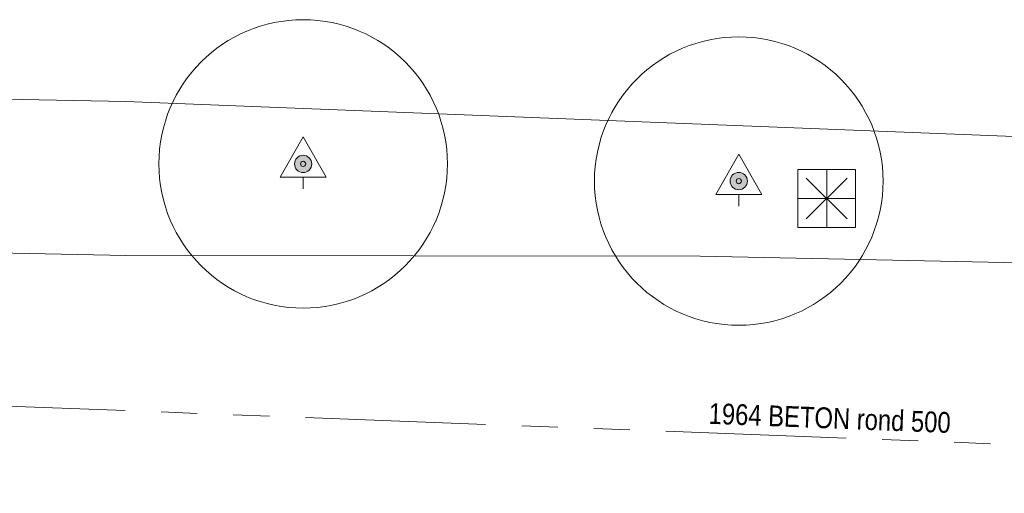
# Model space of a CAD drawing. Header units: millimetres. Extents: x 812 to 183790, y 13 to 580968.
# Tile 68 of 256: x 182498 to 182515, y 580803 to 580811. Entities that reach past the tile are written whole.
import ezdxf

# ---------------------------------------------------------------- set-up
doc = ezdxf.new("R2010")
doc.units = ezdxf.units.MM
doc.header["$LTSCALE"] = 5
doc.linetypes.add('PHANTOM2', pattern=[1.25, 0.625, -0.125, 0.125, -0.125, 0.125, -0.125])
for name, color, linetype, lineweight in [('000 Specificaties_S', 252, 'Continuous', 13), ('046 GEMENGD STELSEL', 252, 'PHANTOM2', 0), ('boom', 252, 'Continuous', 9), ('kant verharding', 252, 'Continuous', 9), ('lichtmast', 252, 'Continuous', 9), ('verkeersbordpaal', 252, 'Continuous', 9)]:
    doc.layers.add(name, color=color, linetype=linetype, lineweight=lineweight)
doc.styles.add('Arial Narrow', font='Arial Narrow.shx')

# ---------------------------------------------------------------- blocks, each defined once
blk = doc.blocks.new('PAAL6')
at = {"layer": 'verkeersbordpaal', "color": 251, "linetype": 'Continuous', "lineweight": 0, "true_color": 0x696969}
for p, q in [((-0.5, -0.5), (-0.5, 0.5)), ((-0.5, 0.5), (0.5, 0.5)), ((0.5, -0.5), (0.5, 0.5)), ((-0.5, -0.5), (0.5, -0.5))]:
    blk.add_line(p, q, dxfattribs=at)
blk = doc.blocks.new('BOOM172')
at = {"layer": 'boom', "color": 251, "linetype": 'Continuous', "lineweight": 0, "true_color": 0x696969}
blk.add_line((0, -0.4329999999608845), (0, -0.2330000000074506), dxfattribs=at)
at = {"layer": 'boom', "color": 251, "linetype": 'Continuous', "lineweight": 0, "true_color": 0x696969, "flags": 128}
blk.add_lwpolyline([(-0.4000000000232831, -0.2330000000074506), (0, 0.4670000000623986), (0.3999999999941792, -0.2330000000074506), (-0.4000000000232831, -0.2330000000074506)], dxfattribs=at)
blk = doc.blocks.new('LANTP157')
at = {"layer": 'lichtmast', "color": 251, "linetype": 'Continuous', "lineweight": 0, "true_color": 0x696969}
for p, q in [((0.3540000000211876, -0.3540000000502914), (-0.3539999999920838, 0.3539999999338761)), ((-0.3539999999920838, -0.3540000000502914), (0.3540000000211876, 0.3539999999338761)), ((0, -0.5), (0, 0.5)), ((-0.5, 0), (0.5, 0.0009999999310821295))]:
    blk.add_line(p, q, dxfattribs=at)
blk = doc.blocks.new('BOOM737')
at = {"layer": 'boom', "color": 251, "linetype": 'Continuous', "lineweight": 0, "true_color": 0x696969}
blk.add_line((0, -0.4330000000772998), (0, -0.2330000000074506), dxfattribs=at)
at = {"layer": 'boom', "color": 251, "linetype": 'Continuous', "lineweight": 0, "true_color": 0x696969, "flags": 128}
blk.add_lwpolyline([(-0.3999999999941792, -0.2330000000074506), (0, 0.4669999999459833), (0.4000000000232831, -0.2330000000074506), (-0.3999999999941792, -0.2330000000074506)], dxfattribs=at)
blk = doc.blocks.new('S0771')
at = {"ltscale": 0.1}
h = blk.add_hatch(color=256, dxfattribs=at)
edge = h.paths.add_edge_path()
edge.add_arc((7.366995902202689e-12, -5.115907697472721e-12), 0.15, 0, 360)
for centre, radius in [((0, 0), 2.5), ((7.366995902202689e-12, -5.115907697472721e-12), 0.04499999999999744)]:
    blk.add_circle(centre, radius)
blk.add_circle((7.366995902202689e-12, -5.115907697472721e-12), 0.15, dxfattribs=at)

msp = doc.modelspace()

# ---------------------------------------------------------------- linework, layer by layer
at = {"layer": '046 GEMENGD STELSEL', "flags": 128}
msp.add_lwpolyline([(182537.463, 580802.65), (182486.856, 580804.587)], dxfattribs=at)
at = {"layer": 'kant verharding', "color": 251, "lineweight": 0, "true_color": 0x696969, "flags": 128}
for points in [[(182451.937, 580807.81), (182451.589, 580807.818), (182451.325, 580808.183), (182451.241, 580808.818), (182451.295, 580809.86), (182451.715, 580810.135), (182452.094, 580809.919), (182452.2, 580809.602), (182452.289, 580808.2440000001), (182452.127, 580807.988), (182451.937, 580807.81), (182455.68, 580807.727), (182455.238, 580808.133), (182455.323, 580809.786), (182455.656, 580810.1), (182457.285, 580810.084), (182475.713, 580809.91), (182500, 580809.443), (182520.667, 580808.628), (182536.374, 580807.773), (182542.227, 580807.653), (182544.33, 580807.795), (182545.8300853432, 580807.9117856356)], [(182455.68, 580807.727), (182457.581, 580807.684), (182472.613, 580807.339), (182500, 580806.7710000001), (182509.954, 580806.764), (182532.716, 580806.285), (182537.772410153, 580806.1632025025)]]:
    msp.add_lwpolyline(points, dxfattribs=at)

# ---------------------------------------------------------------- block references
at = {"color": 251, "linetype": 'Continuous', "lineweight": 0, "true_color": 0x696969}
for name, p in [('BOOM737', (182503.074, 580808.361)), ('BOOM172', (182510.621, 580808.063)), ('PAAL6', (182512.145, 580807.761)), ('LANTP157', (182512.145, 580807.761))]:
    msp.add_blockref(name, p, dxfattribs=at)
at = {"layer": 'boom', "linetype": 'Continuous', "lineweight": 13}
for p in [(182503.074, 580808.361), (182510.621, 580808.063)]:
    msp.add_blockref('S0771', p, dxfattribs=at)

# ---------------------------------------------------------------- texts
at = {"layer": '000 Specificaties_S', "insert": (182512.1963020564, 580803.9531324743), "char_height": 0.36, "attachment_point": 5, "rotation": 357.808054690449, "line_spacing_factor": 0.6, "style": 'Arial Narrow'}
msp.add_mtext('1964 BETON rond 500', dxfattribs=at)

doc.saveas('drawing.dxf')
